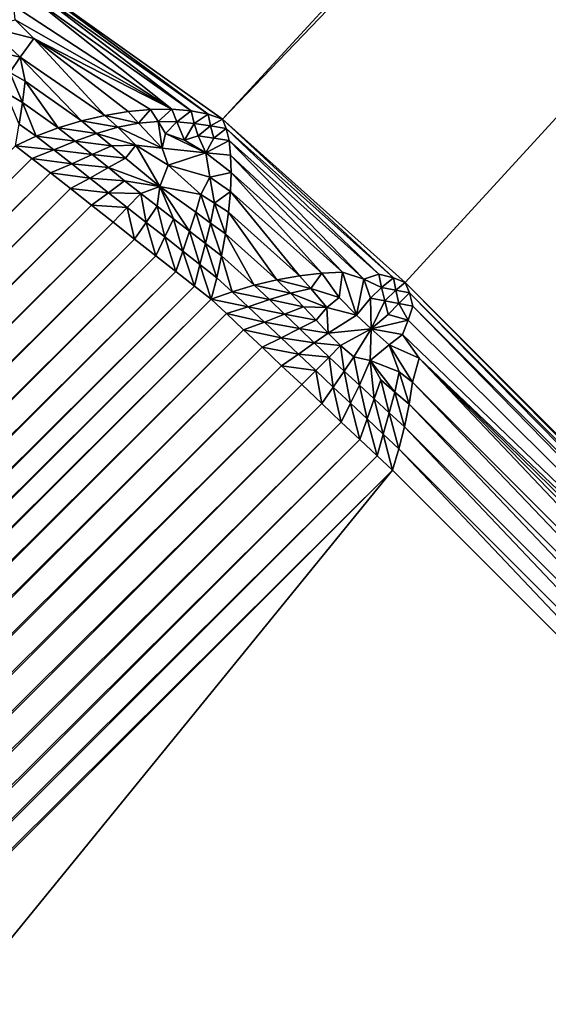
# Model space of a CAD drawing. Extents: x -0.3 to 0.3, y -0.266 to 0.266.
# Tile 16 of 256: x -0.21612 to -0.2128, y -0.22623 to -0.22003. Entities that reach past the tile are written whole.
import ezdxf

# ---------------------------------------------------------------- set-up
doc = ezdxf.new("R2010")
doc.units = 0

msp = doc.modelspace()

# ---------------------------------------------------------------- linework, layer by layer
for points in [[(-0.2296884, -0.2205675, 0.0119997), (-0.1832114, -0.1688816, 0.5068848), (-0.1821054, -0.167992, 0.5060099)], [(-0.2296884, -0.2205675, 0.0119997), (-0.1821054, -0.167992, 0.5060099), (-0.2286465, -0.2196874, 0.0104333)], [(-0.1832114, -0.1688816, 0.5068848), (-0.2296884, -0.2205675, 0.0119997), (-0.2448605, -0.2357396, 0.0119997)], [(-0.1832114, -0.1688816, 0.5068848), (-0.2448605, -0.2357396, 0.0119997), (-0.2125587, -0.1973915, 0.5843124)], [(-0.2160947, -0.2197631, 0.0011904), (-0.1693977, -0.1713142, 0.5014678), (-0.2148457, -0.2206527, 0.0008823)], [(-0.2148457, -0.2206527, 0.0008823), (-0.1693977, -0.1713142, 0.5014678), (-0.1684046, -0.1722847, 0.5014291)], [(-0.2148457, -0.2206527, 0.0008823), (-0.1684046, -0.1722847, 0.5014291), (-0.2136955, -0.2216798, 0.000778)], [(-0.2094626, -0.2259137, 0.0007781), (-0.2136955, -0.2216798, 0.000778), (-0.1684046, -0.1722847, 0.5014291)], [(-0.2235219, -0.2570782, 0.0119997), (-0.2083498, -0.2419062, 0.0119997), (-0.1567694, -0.1954157, 0.5069166)], [(-0.1851738, -0.2247764, 0.5843124), (-0.2235219, -0.2570782, 0.0119997), (-0.1567694, -0.1954157, 0.5069166)], [(-0.2448605, -0.2357396, 0.0119997), (-0.2137303, -0.1986533, 0.5757923), (-0.2125587, -0.1973915, 0.5843124)], [(-0.2137303, -0.1986533, 0.5757923), (-0.2448605, -0.2357396, 0.0119997), (-0.245984, -0.2370248, 0.0104334)], [(-0.2137303, -0.1986533, 0.5757923), (-0.245984, -0.2370248, 0.0104334), (-0.2147548, -0.199821, 0.5760152)], [(-0.2147548, -0.199821, 0.5760152), (-0.245984, -0.2370248, 0.0104334), (-0.246943, -0.2384331, 0.0088939)], [(-0.2147548, -0.199821, 0.5760152), (-0.246943, -0.2384331, 0.0088939), (-0.2156165, -0.2011138, 0.5762343)], [(-0.2156165, -0.2011138, 0.5762343), (-0.246943, -0.2384331, 0.0088939), (-0.2477213, -0.2399406, 0.0074075)], [(-0.2156165, -0.2011138, 0.5762343), (-0.2477213, -0.2399406, 0.0074075), (-0.2163009, -0.2025098, 0.5764458)], [(-0.2162576, -0.2116423, 0.57737), (-0.2473187, -0.2510409, 0.0011957), (-0.21556, -0.2130461, 0.5774418)], [(-0.21556, -0.2130461, 0.5774418), (-0.2473187, -0.2510409, 0.0011957), (-0.2464843, -0.2523221, 0.0008872)], [(-0.21556, -0.2130461, 0.5774418), (-0.2464843, -0.2523221, 0.0008872), (-0.214686, -0.2143487, 0.5774854)], [(-0.2019143, -0.2245701, 0.5869274), (-0.2123524, -0.214132, 0.5869274), (-0.2136504, -0.2155281, 0.5775)], [(-0.214686, -0.2143487, 0.5774854), (-0.2464843, -0.2523221, 0.0008872), (-0.2454828, -0.2534759, 0.0007829)], [(-0.214686, -0.2143487, 0.5774854), (-0.2454828, -0.2534759, 0.0007829), (-0.2136504, -0.2155281, 0.5775)], [(-0.2033103, -0.2258681, 0.5775), (-0.2136504, -0.2155281, 0.5775), (-0.2454828, -0.2534759, 0.0007829)], [(-0.2019143, -0.2245701, 0.5869274), (-0.2136504, -0.2155281, 0.5775), (-0.2033103, -0.2258681, 0.5775)], [(-0.2160947, -0.2197631, 0.0011904), (-0.2148457, -0.2206527, 0.0008823), (-0.2149363, -0.2206215, 0.0007768)], [(-0.2160947, -0.2197631, 0.0011904), (-0.2149363, -0.2206215, 0.0007768), (-0.21608, -0.2198075, 0.0010583)], [(-0.21608, -0.2198075, 0.0010583), (-0.2149363, -0.2206215, 0.0007768), (-0.2150434, -0.2206002, 0.0006748)], [(-0.21608, -0.2198075, 0.0010583), (-0.2150434, -0.2206002, 0.0006748), (-0.2160694, -0.2198705, 0.0009267)], [(-0.2160694, -0.2198705, 0.0009267), (-0.2151652, -0.2205902, 0.0005793), (-0.2161599, -0.2199395, 0.0007623)], [(-0.2160694, -0.2198705, 0.0009267), (-0.2150434, -0.2206002, 0.0006748), (-0.2151652, -0.2205902, 0.0005793)], [(-0.2161521, -0.2200276, 0.0006597), (-0.2161599, -0.2199395, 0.0007623), (-0.2151652, -0.2205902, 0.0005793)], [(-0.2161521, -0.2200276, 0.0006597), (-0.2160342, -0.2201435, 0.0005997), (-0.2163267, -0.2200714, 0.0005623)], [(-0.2151652, -0.2205902, 0.0005793), (-0.2160342, -0.2201435, 0.0005997), (-0.2161521, -0.2200276, 0.0006597)], [(-0.21612, -0.2202613, 0.0004808), (-0.2163618, -0.2202056, 0.0004879), (-0.2163267, -0.2200714, 0.0005623)], [(-0.21612, -0.2202613, 0.0004808), (-0.2163267, -0.2200714, 0.0005623), (-0.2160342, -0.2201435, 0.0005997)], [(-0.2160342, -0.2201435, 0.0005997), (-0.215587, -0.2206288, 0.0003543), (-0.21612, -0.2202613, 0.0004808)], [(-0.2160342, -0.2201435, 0.0005997), (-0.2152988, -0.2205919, 0.0004929), (-0.2154403, -0.2206043, 0.0004166)], [(-0.2151652, -0.2205902, 0.0005793), (-0.2152988, -0.2205919, 0.0004929), (-0.2160342, -0.2201435, 0.0005997)], [(-0.2160342, -0.2201435, 0.0005997), (-0.2154403, -0.2206043, 0.0004166), (-0.215587, -0.2206288, 0.0003543)], [(-0.2161851, -0.2203594, 0.000422), (-0.2163618, -0.2202056, 0.0004879), (-0.21612, -0.2202613, 0.0004808)], [(-0.2160878, -0.2204129, 0.0003912), (-0.2161851, -0.2203594, 0.000422), (-0.21612, -0.2202613, 0.0004808)], [(-0.21612, -0.2202613, 0.0004808), (-0.215587, -0.2206288, 0.0003543), (-0.2157347, -0.2206631, 0.0003055)], [(-0.21612, -0.2202613, 0.0004808), (-0.2157347, -0.2206631, 0.0003055), (-0.2160878, -0.2204129, 0.0003912)], [(-0.2161051, -0.2205479, 0.000327), (-0.2162106, -0.2204853, 0.0003672), (-0.2161851, -0.2203594, 0.000422)], [(-0.2161051, -0.2205479, 0.000327), (-0.2161851, -0.2203594, 0.000422), (-0.2160878, -0.2204129, 0.0003912)], [(-0.2160878, -0.2204129, 0.0003912), (-0.2158799, -0.2207072, 0.0002726), (-0.2161051, -0.2205479, 0.000327)], [(-0.2160878, -0.2204129, 0.0003912), (-0.2157347, -0.2206631, 0.0003055), (-0.2158799, -0.2207072, 0.0002726)], [(-0.2161262, -0.2206843, 0.000282), (-0.2162106, -0.2204853, 0.0003672), (-0.2161051, -0.2205479, 0.000327)], [(-0.2161051, -0.2205479, 0.000327), (-0.2160191, -0.22076, 0.0002562), (-0.2161262, -0.2206843, 0.000282)], [(-0.2161051, -0.2205479, 0.000327), (-0.2158799, -0.2207072, 0.0002726), (-0.2160191, -0.22076, 0.0002562)], [(-0.215587, -0.2206288, 0.0003543), (-0.2154403, -0.2206043, 0.0004166), (-0.2153753, -0.2206774, 0.0003774)], [(-0.2152988, -0.2205919, 0.0004929), (-0.2153753, -0.2206774, 0.0003774), (-0.2154403, -0.2206043, 0.0004166)], [(-0.2152988, -0.2205919, 0.0004929), (-0.2152513, -0.220668, 0.000441), (-0.2153753, -0.2206774, 0.0003774)], [(-0.2151652, -0.2205902, 0.0005793), (-0.2152513, -0.220668, 0.000441), (-0.2152988, -0.2205919, 0.0004929)], [(-0.2151652, -0.2205902, 0.0005793), (-0.2151339, -0.2206696, 0.0005124), (-0.2152513, -0.220668, 0.000441)], [(-0.2150434, -0.2206002, 0.0006748), (-0.2151339, -0.2206696, 0.0005124), (-0.2151652, -0.2205902, 0.0005793)], [(-0.2150434, -0.2206002, 0.0006748), (-0.2150241, -0.2206802, 0.0005901), (-0.2151339, -0.2206696, 0.0005124)], [(-0.2149363, -0.2206215, 0.0007768), (-0.2150241, -0.2206802, 0.0005901), (-0.2150434, -0.2206002, 0.0006748)], [(-0.2149363, -0.2206215, 0.0007768), (-0.2149211, -0.2206952, 0.0006722), (-0.2150241, -0.2206802, 0.0005901)], [(-0.2148457, -0.2206527, 0.0008823), (-0.2149211, -0.2206952, 0.0006722), (-0.2149363, -0.2206215, 0.0007768)], [(-0.2161262, -0.2206843, 0.000282), (-0.2160191, -0.22076, 0.0002562), (-0.2161491, -0.2208195, 0.0002556)], [(-0.2158799, -0.2207072, 0.0002726), (-0.2157347, -0.2206631, 0.0003055), (-0.215639, -0.220742, 0.0002854)], [(-0.2157347, -0.2206631, 0.0003055), (-0.215587, -0.2206288, 0.0003543), (-0.2155056, -0.2207036, 0.0003259)], [(-0.2157347, -0.2206631, 0.0003055), (-0.2155056, -0.2207036, 0.0003259), (-0.215639, -0.220742, 0.0002854)], [(-0.215587, -0.2206288, 0.0003543), (-0.2153753, -0.2206774, 0.0003774), (-0.2155056, -0.2207036, 0.0003259)], [(-0.2155056, -0.2207036, 0.0003259), (-0.2153753, -0.2206774, 0.0003774), (-0.2152269, -0.2208348, 0.0003102)], [(-0.2152513, -0.220668, 0.000441), (-0.2152269, -0.2208348, 0.0003102), (-0.2153753, -0.2206774, 0.0003774)], [(-0.2151339, -0.2206696, 0.0005124), (-0.2152042, -0.2207416, 0.0003887), (-0.2152513, -0.220668, 0.000441)], [(-0.2152513, -0.220668, 0.000441), (-0.2152042, -0.2207416, 0.0003887), (-0.2152269, -0.2208348, 0.0003102)], [(-0.2151339, -0.2206696, 0.0005124), (-0.2150848, -0.2207837, 0.0004117), (-0.2152042, -0.2207416, 0.0003887)], [(-0.2150241, -0.2206802, 0.0005901), (-0.2150848, -0.2207837, 0.0004117), (-0.2151339, -0.2206696, 0.0005124)], [(-0.2150241, -0.2206802, 0.0005901), (-0.2149996, -0.2207575, 0.0005044), (-0.2150848, -0.2207837, 0.0004117)], [(-0.2149211, -0.2206952, 0.0006722), (-0.2149996, -0.2207575, 0.0005044), (-0.2150241, -0.2206802, 0.0005901)], [(-0.2148457, -0.2206527, 0.0008823), (-0.2148224, -0.2207105, 0.0007566), (-0.2149211, -0.2206952, 0.0006722)], [(-0.2148457, -0.2206527, 0.0008823), (-0.2136955, -0.2216798, 0.000778), (-0.2137697, -0.2216505, 0.0006613)], [(-0.2148457, -0.2206527, 0.0008823), (-0.2137697, -0.2216505, 0.0006613), (-0.2148224, -0.2207105, 0.0007566)], [(-0.2160191, -0.22076, 0.0002562), (-0.2158799, -0.2207072, 0.0002726), (-0.2157733, -0.2207908, 0.0002573)], [(-0.2158799, -0.2207072, 0.0002726), (-0.215639, -0.220742, 0.0002854), (-0.2157733, -0.2207908, 0.0002573)], [(-0.2157733, -0.2207908, 0.0002573), (-0.215639, -0.220742, 0.0002854), (-0.2155451, -0.2208211, 0.0002649)], [(-0.215639, -0.220742, 0.0002854), (-0.2155056, -0.2207036, 0.0003259), (-0.215391, -0.2208153, 0.0002849)], [(-0.215639, -0.220742, 0.0002854), (-0.215391, -0.2208153, 0.0002849), (-0.2155451, -0.2208211, 0.0002649)], [(-0.2155056, -0.2207036, 0.0003259), (-0.2152269, -0.2208348, 0.0003102), (-0.215391, -0.2208153, 0.0002849)], [(-0.2149514, -0.2208653, 0.0004148), (-0.2152269, -0.2208348, 0.0003102), (-0.2152042, -0.2207416, 0.0003887)], [(-0.2152042, -0.2207416, 0.0003887), (-0.2150848, -0.2207837, 0.0004117), (-0.2149514, -0.2208653, 0.0004148)], [(-0.2149211, -0.2206952, 0.0006722), (-0.2149017, -0.2207718, 0.0005678), (-0.2149996, -0.2207575, 0.0005044)], [(-0.2148224, -0.2207105, 0.0007566), (-0.2149017, -0.2207718, 0.0005678), (-0.2149211, -0.2206952, 0.0006722)], [(-0.2148224, -0.2207105, 0.0007566), (-0.2148052, -0.2207863, 0.0006329), (-0.2149017, -0.2207718, 0.0005678)], [(-0.2148224, -0.2207105, 0.0007566), (-0.2137697, -0.2216505, 0.0006613), (-0.2138612, -0.2216293, 0.0005478)], [(-0.2148224, -0.2207105, 0.0007566), (-0.2138612, -0.2216293, 0.0005478), (-0.2148052, -0.2207863, 0.0006329)], [(-0.2161491, -0.2208195, 0.0002556), (-0.2160191, -0.22076, 0.0002562), (-0.2159081, -0.2208457, 0.0002406)], [(-0.2160191, -0.22076, 0.0002562), (-0.2157733, -0.2207908, 0.0002573), (-0.2159081, -0.2208457, 0.0002406)], [(-0.2159081, -0.2208457, 0.0002406), (-0.2157733, -0.2207908, 0.0002573), (-0.2156677, -0.2208746, 0.0002397)], [(-0.2157733, -0.2207908, 0.0002573), (-0.2155451, -0.2208211, 0.0002649), (-0.2156677, -0.2208746, 0.0002397)], [(-0.2149996, -0.2207575, 0.0005044), (-0.2149514, -0.2208653, 0.0004148), (-0.2150848, -0.2207837, 0.0004117)], [(-0.2149017, -0.2207718, 0.0005678), (-0.2149514, -0.2208653, 0.0004148), (-0.2149996, -0.2207575, 0.0005044)], [(-0.2148052, -0.2207863, 0.0006329), (-0.2149514, -0.2208653, 0.0004148), (-0.2149017, -0.2207718, 0.0005678)], [(-0.2148052, -0.2207863, 0.0006329), (-0.2147951, -0.2208797, 0.0005149), (-0.2149514, -0.2208653, 0.0004148)], [(-0.2148052, -0.2207863, 0.0006329), (-0.2138612, -0.2216293, 0.0005478), (-0.2139564, -0.2216587, 0.0004112)], [(-0.2148052, -0.2207863, 0.0006329), (-0.2139564, -0.2216587, 0.0004112), (-0.2147951, -0.2208797, 0.0005149)], [(-0.2160459, -0.2209003, 0.0002311), (-0.2464285, -0.2510988, 0.0002556), (-0.2161491, -0.2208195, 0.0002556)], [(-0.2161491, -0.2208195, 0.0002556), (-0.2159081, -0.2208457, 0.0002406), (-0.2160459, -0.2209003, 0.0002311)], [(-0.2160459, -0.2209003, 0.0002311), (-0.2159081, -0.2208457, 0.0002406), (-0.2157956, -0.2209334, 0.0002211)], [(-0.2159081, -0.2208457, 0.0002406), (-0.2156677, -0.2208746, 0.0002397), (-0.2157956, -0.2209334, 0.0002211)], [(-0.2156677, -0.2208746, 0.0002397), (-0.2155451, -0.2208211, 0.0002649), (-0.2154564, -0.2208984, 0.000243)], [(-0.2155451, -0.2208211, 0.0002649), (-0.215391, -0.2208153, 0.0002849), (-0.2154564, -0.2208984, 0.000243)], [(-0.2154564, -0.2208984, 0.000243), (-0.215391, -0.2208153, 0.0002849), (-0.2152407, -0.2210757, 0.0001997)], [(-0.215391, -0.2208153, 0.0002849), (-0.2152269, -0.2208348, 0.0003102), (-0.2151881, -0.2209419, 0.0002531)], [(-0.215391, -0.2208153, 0.0002849), (-0.2151881, -0.2209419, 0.0002531), (-0.2152407, -0.2210757, 0.0001997)], [(-0.2149514, -0.2208653, 0.0004148), (-0.2151881, -0.2209419, 0.0002531), (-0.2152269, -0.2208348, 0.0003102)], [(-0.2149514, -0.2208653, 0.0004148), (-0.2149256, -0.2210167, 0.0003041), (-0.2151881, -0.2209419, 0.0002531)], [(-0.2147951, -0.2208797, 0.0005149), (-0.2147924, -0.2209882, 0.0004053), (-0.2149514, -0.2208653, 0.0004148)], [(-0.2147924, -0.2209882, 0.0004053), (-0.2149256, -0.2210167, 0.0003041), (-0.2149514, -0.2208653, 0.0004148)], [(-0.2160459, -0.2209003, 0.0002311), (-0.2463506, -0.251205, 0.0002311), (-0.2464285, -0.2510988, 0.0002556)], [(-0.21593, -0.2209912, 0.0002059), (-0.2463506, -0.251205, 0.0002311), (-0.2160459, -0.2209003, 0.0002311)], [(-0.2160459, -0.2209003, 0.0002311), (-0.2157956, -0.2209334, 0.0002211), (-0.21593, -0.2209912, 0.0002059)], [(-0.21593, -0.2209912, 0.0002059), (-0.2157956, -0.2209334, 0.0002211), (-0.2156812, -0.2210234, 0.0001989)], [(-0.2157956, -0.2209334, 0.0002211), (-0.2156677, -0.2208746, 0.0002397), (-0.2155647, -0.2209576, 0.0002191)], [(-0.2157956, -0.2209334, 0.0002211), (-0.2155647, -0.2209576, 0.0002191), (-0.2156812, -0.2210234, 0.0001989)], [(-0.2156677, -0.2208746, 0.0002397), (-0.2154564, -0.2208984, 0.000243), (-0.2155647, -0.2209576, 0.0002191)], [(-0.2155647, -0.2209576, 0.0002191), (-0.2154564, -0.2208984, 0.000243), (-0.2152407, -0.2210757, 0.0001997)], [(-0.2147951, -0.2208797, 0.0005149), (-0.2139564, -0.2216587, 0.0004112), (-0.2140903, -0.221615, 0.0003422)], [(-0.2147951, -0.2208797, 0.0005149), (-0.2140903, -0.221615, 0.0003422), (-0.2147924, -0.2209882, 0.0004053)], [(-0.21593, -0.2209912, 0.0002059), (-0.2462631, -0.2513242, 0.0002059), (-0.2463506, -0.251205, 0.0002311)], [(-0.2158042, -0.2210899, 0.0001807), (-0.2462631, -0.2513242, 0.0002059), (-0.21593, -0.2209912, 0.0002059)], [(-0.21593, -0.2209912, 0.0002059), (-0.2156812, -0.2210234, 0.0001989), (-0.2158042, -0.2210899, 0.0001807)], [(-0.2156812, -0.2210234, 0.0001989), (-0.2155647, -0.2209576, 0.0002191), (-0.2154627, -0.22104, 0.0001978)], [(-0.2155647, -0.2209576, 0.0002191), (-0.2152407, -0.2210757, 0.0001997), (-0.2154627, -0.22104, 0.0001978)], [(-0.2149832, -0.2211269, 0.0002248), (-0.2152407, -0.2210757, 0.0001997), (-0.2151881, -0.2209419, 0.0002531)], [(-0.2149832, -0.2211269, 0.0002248), (-0.2151881, -0.2209419, 0.0002531), (-0.2149256, -0.2210167, 0.0003041)], [(-0.2147924, -0.2209882, 0.0004053), (-0.2147965, -0.2211084, 0.0003061), (-0.2149256, -0.2210167, 0.0003041)], [(-0.2147924, -0.2209882, 0.0004053), (-0.2142216, -0.2216216, 0.0002546), (-0.2147965, -0.2211084, 0.0003061)], [(-0.2147924, -0.2209882, 0.0004053), (-0.2140903, -0.221615, 0.0003422), (-0.2142216, -0.2216216, 0.0002546)], [(-0.2158042, -0.2210899, 0.0001807), (-0.2156812, -0.2210234, 0.0001989), (-0.2155642, -0.2211156, 0.0001763)], [(-0.2156812, -0.2210234, 0.0001989), (-0.2154627, -0.22104, 0.0001978), (-0.2155642, -0.2211156, 0.0001763)], [(-0.2155642, -0.2211156, 0.0001763), (-0.2154627, -0.22104, 0.0001978), (-0.2153606, -0.2211214, 0.0001782)], [(-0.2154627, -0.22104, 0.0001978), (-0.2152407, -0.2210757, 0.0001997), (-0.2153606, -0.2211214, 0.0001782)], [(-0.2148963, -0.2211821, 0.0002252), (-0.2149832, -0.2211269, 0.0002248), (-0.2149256, -0.2210167, 0.0003041)], [(-0.2148963, -0.2211821, 0.0002252), (-0.2149256, -0.2210167, 0.0003041), (-0.2147965, -0.2211084, 0.0003061)], [(-0.2158042, -0.2210899, 0.0001807), (-0.2461681, -0.2514537, 0.0001807), (-0.2462631, -0.2513242, 0.0002059)], [(-0.2156717, -0.2211938, 0.000156), (-0.2461681, -0.2514537, 0.0001807), (-0.2158042, -0.2210899, 0.0001807)], [(-0.2158042, -0.2210899, 0.0001807), (-0.2155642, -0.2211156, 0.0001763), (-0.2156717, -0.2211938, 0.000156)], [(-0.2156717, -0.2211938, 0.000156), (-0.2155642, -0.2211156, 0.0001763), (-0.2154455, -0.2212089, 0.0001548)], [(-0.2155642, -0.2211156, 0.0001763), (-0.2153606, -0.2211214, 0.0001782), (-0.2154455, -0.2212089, 0.0001548)], [(-0.2152574, -0.2212011, 0.0001633), (-0.2153606, -0.2211214, 0.0001782), (-0.2152407, -0.2210757, 0.0001997)], [(-0.2151545, -0.2212796, 0.0001509), (-0.2152574, -0.2212011, 0.0001633), (-0.2152407, -0.2210757, 0.0001997)], [(-0.2150534, -0.2213574, 0.0001395), (-0.2151545, -0.2212796, 0.0001509), (-0.2152407, -0.2210757, 0.0001997)], [(-0.2150534, -0.2213574, 0.0001395), (-0.2152407, -0.2210757, 0.0001997), (-0.215014, -0.2212386, 0.0001782)], [(-0.215014, -0.2212386, 0.0001782), (-0.2152407, -0.2210757, 0.0001997), (-0.2149832, -0.2211269, 0.0002248)], [(-0.2148084, -0.2212388, 0.0002216), (-0.2148963, -0.2211821, 0.0002252), (-0.2147965, -0.2211084, 0.0003061)], [(-0.2147965, -0.2211084, 0.0003061), (-0.2143607, -0.2216384, 0.0001817), (-0.2148084, -0.2212388, 0.0002216)], [(-0.2147965, -0.2211084, 0.0003061), (-0.2142216, -0.2216216, 0.0002546), (-0.2143607, -0.2216384, 0.0001817)], [(-0.2153263, -0.2213022, 0.0001364), (-0.2154455, -0.2212089, 0.0001548), (-0.2153606, -0.2211214, 0.0001782)], [(-0.2153263, -0.2213022, 0.0001364), (-0.2153606, -0.2211214, 0.0001782), (-0.2152574, -0.2212011, 0.0001633)], [(-0.2149212, -0.2213065, 0.0001688), (-0.215014, -0.2212386, 0.0001782), (-0.2149832, -0.2211269, 0.0002248)], [(-0.2149212, -0.2213065, 0.0001688), (-0.2149832, -0.2211269, 0.0002248), (-0.2148963, -0.2211821, 0.0002252)], [(-0.2148268, -0.2213747, 0.0001518), (-0.2149212, -0.2213065, 0.0001688), (-0.2148963, -0.2211821, 0.0002252)], [(-0.2148268, -0.2213747, 0.0001518), (-0.2148963, -0.2211821, 0.0002252), (-0.2148084, -0.2212388, 0.0002216)], [(-0.2156717, -0.2211938, 0.000156), (-0.246068, -0.2515901, 0.000156), (-0.2461681, -0.2514537, 0.0001807)], [(-0.2155356, -0.2213006, 0.0001324), (-0.246068, -0.2515901, 0.000156), (-0.2156717, -0.2211938, 0.000156)], [(-0.2156717, -0.2211938, 0.000156), (-0.2154455, -0.2212089, 0.0001548), (-0.2155356, -0.2213006, 0.0001324)], [(-0.2153994, -0.2214076, 0.0001107), (-0.2155356, -0.2213006, 0.0001324), (-0.2154455, -0.2212089, 0.0001548)], [(-0.2153994, -0.2214076, 0.0001107), (-0.2154455, -0.2212089, 0.0001548), (-0.2153263, -0.2213022, 0.0001364)], [(-0.2152091, -0.221394, 0.0001203), (-0.2153263, -0.2213022, 0.0001364), (-0.2152574, -0.2212011, 0.0001633)], [(-0.2152091, -0.221394, 0.0001203), (-0.2152574, -0.2212011, 0.0001633), (-0.2151545, -0.2212796, 0.0001509)], [(-0.2149531, -0.2214355, 0.0001242), (-0.2150534, -0.2213574, 0.0001395), (-0.215014, -0.2212386, 0.0001782)], [(-0.2149531, -0.2214355, 0.0001242), (-0.215014, -0.2212386, 0.0001782), (-0.2149212, -0.2213065, 0.0001688)], [(-0.2148084, -0.2212388, 0.0002216), (-0.2145032, -0.2216636, 0.000123), (-0.2148268, -0.2213747, 0.0001518)], [(-0.2148084, -0.2212388, 0.0002216), (-0.2143607, -0.2216384, 0.0001817), (-0.2145032, -0.2216636, 0.000123)], [(-0.2155356, -0.2213006, 0.0001324), (-0.2459651, -0.2517301, 0.0001324), (-0.246068, -0.2515901, 0.000156)], [(-0.2153994, -0.2214076, 0.0001107), (-0.2459651, -0.2517301, 0.0001324), (-0.2155356, -0.2213006, 0.0001324)], [(-0.2152663, -0.2215121, 0.0000914), (-0.2153994, -0.2214076, 0.0001107), (-0.2153263, -0.2213022, 0.0001364)], [(-0.2152663, -0.2215121, 0.0000914), (-0.2153263, -0.2213022, 0.0001364), (-0.2152091, -0.221394, 0.0001203)], [(-0.2150962, -0.2214828, 0.0001059), (-0.2152091, -0.221394, 0.0001203), (-0.2151545, -0.2212796, 0.0001509)], [(-0.2150962, -0.2214828, 0.0001059), (-0.2151545, -0.2212796, 0.0001509), (-0.2150534, -0.2213574, 0.0001395)], [(-0.2148518, -0.2215135, 0.0000997), (-0.2149531, -0.2214355, 0.0001242), (-0.2149212, -0.2213065, 0.0001688)], [(-0.2148518, -0.2215135, 0.0000997), (-0.2149212, -0.2213065, 0.0001688), (-0.2148268, -0.2213747, 0.0001518)], [(-0.2149881, -0.2215683, 0.0000899), (-0.2150962, -0.2214828, 0.0001059), (-0.2150534, -0.2213574, 0.0001395)], [(-0.2149881, -0.2215683, 0.0000899), (-0.2150534, -0.2213574, 0.0001395), (-0.2149531, -0.2214355, 0.0001242)], [(-0.2153994, -0.2214076, 0.0001107), (-0.2458621, -0.2518703, 0.0001108), (-0.2459651, -0.2517301, 0.0001324)], [(-0.2152663, -0.2215121, 0.0000914), (-0.2458621, -0.2518703, 0.0001108), (-0.2153994, -0.2214076, 0.0001107)], [(-0.2151397, -0.2216116, 0.0000747), (-0.2152663, -0.2215121, 0.0000914), (-0.2152091, -0.221394, 0.0001203)], [(-0.2151397, -0.2216116, 0.0000747), (-0.2152091, -0.221394, 0.0001203), (-0.2150962, -0.2214828, 0.0001059)], [(-0.2148268, -0.2213747, 0.0001518), (-0.2146459, -0.2216973, 0.0000814), (-0.2148518, -0.2215135, 0.0000997)], [(-0.2148268, -0.2213747, 0.0001518), (-0.2145032, -0.2216636, 0.000123), (-0.2146459, -0.2216973, 0.0000814)], [(-0.2150227, -0.2217035, 0.0000613), (-0.2151397, -0.2216116, 0.0000747), (-0.2150962, -0.2214828, 0.0001059)], [(-0.2150227, -0.2217035, 0.0000613), (-0.2150962, -0.2214828, 0.0001059), (-0.2149881, -0.2215683, 0.0000899)], [(-0.2148826, -0.2216517, 0.0000664), (-0.2149881, -0.2215683, 0.0000899), (-0.2149531, -0.2214355, 0.0001242)], [(-0.2148826, -0.2216517, 0.0000664), (-0.2149531, -0.2214355, 0.0001242), (-0.2148518, -0.2215135, 0.0000997)], [(-0.2152663, -0.2215121, 0.0000914), (-0.2457615, -0.2520072, 0.0000914), (-0.2458621, -0.2518703, 0.0001108)], [(-0.2151397, -0.2216116, 0.0000747), (-0.2457615, -0.2520072, 0.0000914), (-0.2152663, -0.2215121, 0.0000914)], [(-0.2148518, -0.2215135, 0.0000997), (-0.2147854, -0.2217385, 0.0000577), (-0.2148826, -0.2216517, 0.0000664)], [(-0.2148518, -0.2215135, 0.0000997), (-0.2146459, -0.2216973, 0.0000814), (-0.2147854, -0.2217385, 0.0000577)], [(-0.2151397, -0.2216116, 0.0000747), (-0.2456657, -0.2521375, 0.0000747), (-0.2457615, -0.2520072, 0.0000914)], [(-0.2150227, -0.2217035, 0.0000613), (-0.2456657, -0.2521375, 0.0000747), (-0.2151397, -0.2216116, 0.0000747)], [(-0.2149182, -0.2217857, 0.0000513), (-0.2150227, -0.2217035, 0.0000613), (-0.2149881, -0.2215683, 0.0000899)], [(-0.2149182, -0.2217857, 0.0000513), (-0.2149881, -0.2215683, 0.0000899), (-0.2148826, -0.2216517, 0.0000664)], [(-0.2140903, -0.221615, 0.0003422), (-0.2141127, -0.2217757, 0.0001998), (-0.2142216, -0.2216216, 0.0002546)], [(-0.2140903, -0.221615, 0.0003422), (-0.2140025, -0.2218856, 0.0001849), (-0.2141127, -0.2217757, 0.0001998)], [(-0.2139564, -0.2216587, 0.0004112), (-0.2140025, -0.2218856, 0.0001849), (-0.2140903, -0.221615, 0.0003422)], [(-0.2148826, -0.2216517, 0.0000664), (-0.2147854, -0.2217385, 0.0000577), (-0.2149182, -0.2217857, 0.0000513)], [(-0.2146459, -0.2216973, 0.0000814), (-0.2145032, -0.2216636, 0.000123), (-0.2144188, -0.2217485, 0.0001178)], [(-0.2145032, -0.2216636, 0.000123), (-0.2143607, -0.2216384, 0.0001817), (-0.21429, -0.2217182, 0.0001664)], [(-0.2145032, -0.2216636, 0.000123), (-0.21429, -0.2217182, 0.0001664), (-0.2144188, -0.2217485, 0.0001178)], [(-0.2143607, -0.2216384, 0.0001817), (-0.2142216, -0.2216216, 0.0002546), (-0.21429, -0.2217182, 0.0001664)], [(-0.21429, -0.2217182, 0.0001664), (-0.2142216, -0.2216216, 0.0002546), (-0.2141127, -0.2217757, 0.0001998)], [(-0.2139564, -0.2216587, 0.0004112), (-0.213915, -0.22178, 0.0003217), (-0.2140025, -0.2218856, 0.0001849)], [(-0.2138612, -0.2216293, 0.0005478), (-0.2138454, -0.2217132, 0.0004698), (-0.2139564, -0.2216587, 0.0004112)], [(-0.2138454, -0.2217132, 0.0004698), (-0.213915, -0.22178, 0.0003217), (-0.2139564, -0.2216587, 0.0004112)], [(-0.2137697, -0.2216505, 0.0006613), (-0.2138454, -0.2217132, 0.0004698), (-0.2138612, -0.2216293, 0.0005478)], [(-0.2137697, -0.2216505, 0.0006613), (-0.2137546, -0.2217298, 0.0005623), (-0.2138454, -0.2217132, 0.0004698)], [(-0.2136955, -0.2216798, 0.000778), (-0.2137546, -0.2217298, 0.0005623), (-0.2137697, -0.2216505, 0.0006613)], [(-0.2150227, -0.2217035, 0.0000613), (-0.2455771, -0.2522579, 0.0000613), (-0.2456657, -0.2521375, 0.0000747)], [(-0.2149182, -0.2217857, 0.0000513), (-0.2455771, -0.2522579, 0.0000613), (-0.2150227, -0.2217035, 0.0000613)], [(-0.2149182, -0.2217857, 0.0000513), (-0.2147854, -0.2217385, 0.0000577), (-0.2146843, -0.2218329, 0.0000591)], [(-0.2147854, -0.2217385, 0.0000577), (-0.2146459, -0.2216973, 0.0000814), (-0.2145505, -0.2217882, 0.0000824)], [(-0.2147854, -0.2217385, 0.0000577), (-0.2145505, -0.2217882, 0.0000824), (-0.2146843, -0.2218329, 0.0000591)], [(-0.2146459, -0.2216973, 0.0000814), (-0.2144188, -0.2217485, 0.0001178), (-0.2145505, -0.2217882, 0.0000824)], [(-0.2144188, -0.2217485, 0.0001178), (-0.21429, -0.2217182, 0.0001664), (-0.21419, -0.2218374, 0.0001441)], [(-0.21429, -0.2217182, 0.0001664), (-0.2141127, -0.2217757, 0.0001998), (-0.21419, -0.2218374, 0.0001441)], [(-0.2138454, -0.2217132, 0.0004698), (-0.2138238, -0.2217955, 0.000391), (-0.213915, -0.22178, 0.0003217)], [(-0.2137546, -0.2217298, 0.0005623), (-0.2138238, -0.2217955, 0.000391), (-0.2138454, -0.2217132, 0.0004698)], [(-0.2137546, -0.2217298, 0.0005623), (-0.2137353, -0.2218127, 0.0004637), (-0.2138238, -0.2217955, 0.000391)], [(-0.2136955, -0.2216798, 0.000778), (-0.2136683, -0.221746, 0.0006566), (-0.2137546, -0.2217298, 0.0005623)], [(-0.2136683, -0.221746, 0.0006566), (-0.2137353, -0.2218127, 0.0004637), (-0.2137546, -0.2217298, 0.0005623)], [(-0.2136955, -0.2216798, 0.000778), (-0.2094626, -0.2259137, 0.0007781), (-0.2095287, -0.2258865, 0.0006567)], [(-0.2136955, -0.2216798, 0.000778), (-0.2095287, -0.2258865, 0.0006567), (-0.2136683, -0.221746, 0.0006566)], [(-0.2149182, -0.2217857, 0.0000513), (-0.2454979, -0.2523654, 0.0000513), (-0.2455771, -0.2522579, 0.0000613)], [(-0.214822, -0.2218765, 0.0000433), (-0.2454979, -0.2523654, 0.0000513), (-0.2149182, -0.2217857, 0.0000513)], [(-0.2149182, -0.2217857, 0.0000513), (-0.2146843, -0.2218329, 0.0000591), (-0.214822, -0.2218765, 0.0000433)], [(-0.2146843, -0.2218329, 0.0000591), (-0.2145505, -0.2217882, 0.0000824), (-0.2144556, -0.2218796, 0.0000807)], [(-0.2145505, -0.2217882, 0.0000824), (-0.2144188, -0.2217485, 0.0001178), (-0.2143358, -0.2218338, 0.0001117)], [(-0.2145505, -0.2217882, 0.0000824), (-0.2143358, -0.2218338, 0.0001117), (-0.2144556, -0.2218796, 0.0000807)], [(-0.2144188, -0.2217485, 0.0001178), (-0.21419, -0.2218374, 0.0001441), (-0.2143358, -0.2218338, 0.0001117)], [(-0.21419, -0.2218374, 0.0001441), (-0.2141127, -0.2217757, 0.0001998), (-0.2140025, -0.2218856, 0.0001849)], [(-0.213915, -0.22178, 0.0003217), (-0.2139109, -0.2219717, 0.0001807), (-0.2140025, -0.2218856, 0.0001849)], [(-0.2138238, -0.2217955, 0.000391), (-0.2139109, -0.2219717, 0.0001807), (-0.213915, -0.22178, 0.0003217)], [(-0.2138238, -0.2217955, 0.000391), (-0.2138042, -0.2218813, 0.0003157), (-0.2139109, -0.2219717, 0.0001807)], [(-0.2137353, -0.2218127, 0.0004637), (-0.2138042, -0.2218813, 0.0003157), (-0.2138238, -0.2217955, 0.000391)], [(-0.2136683, -0.221746, 0.0006566), (-0.2136482, -0.2218299, 0.0005379), (-0.2137353, -0.2218127, 0.0004637)], [(-0.2136683, -0.221746, 0.0006566), (-0.2095287, -0.2258865, 0.0006567), (-0.2096126, -0.2258663, 0.000538)], [(-0.2136683, -0.221746, 0.0006566), (-0.2096126, -0.2258663, 0.000538), (-0.2136482, -0.2218299, 0.0005379)], [(-0.214822, -0.2218765, 0.0000433), (-0.2146843, -0.2218329, 0.0000591), (-0.2145816, -0.2219298, 0.0000565)], [(-0.2146843, -0.2218329, 0.0000591), (-0.2144556, -0.2218796, 0.0000807), (-0.2145816, -0.2219298, 0.0000565)], [(-0.2144556, -0.2218796, 0.0000807), (-0.2143358, -0.2218338, 0.0001117), (-0.2142567, -0.2219175, 0.0001034)], [(-0.2143358, -0.2218338, 0.0001117), (-0.21419, -0.2218374, 0.0001441), (-0.2142567, -0.2219175, 0.0001034)], [(-0.2142567, -0.2219175, 0.0001034), (-0.21419, -0.2218374, 0.0001441), (-0.2141801, -0.2219988, 0.0000944)], [(-0.21419, -0.2218374, 0.0001441), (-0.2140025, -0.2218856, 0.0001849), (-0.2141801, -0.2219988, 0.0000944)], [(-0.2137353, -0.2218127, 0.0004637), (-0.2136781, -0.2219181, 0.0003973), (-0.2138042, -0.2218813, 0.0003157)], [(-0.2136482, -0.2218299, 0.0005379), (-0.2136781, -0.2219181, 0.0003973), (-0.2137353, -0.2218127, 0.0004637)], [(-0.2136482, -0.2218299, 0.0005379), (-0.2097135, -0.2258543, 0.0004252), (-0.2136781, -0.2219181, 0.0003973)], [(-0.2136482, -0.2218299, 0.0005379), (-0.2096126, -0.2258663, 0.000538), (-0.2097135, -0.2258543, 0.0004252)], [(-0.214822, -0.2218765, 0.0000433), (-0.2454078, -0.2524623, 0.0000434), (-0.2454979, -0.2523654, 0.0000513)], [(-0.214714, -0.2219783, 0.0000355), (-0.2454078, -0.2524623, 0.0000434), (-0.214822, -0.2218765, 0.0000433)], [(-0.214822, -0.2218765, 0.0000433), (-0.2145816, -0.2219298, 0.0000565), (-0.214714, -0.2219783, 0.0000355)], [(-0.2145816, -0.2219298, 0.0000565), (-0.2144556, -0.2218796, 0.0000807), (-0.2143625, -0.2219705, 0.0000751)], [(-0.2144556, -0.2218796, 0.0000807), (-0.2142567, -0.2219175, 0.0001034), (-0.2143625, -0.2219705, 0.0000751)], [(-0.2143625, -0.2219705, 0.0000751), (-0.2142567, -0.2219175, 0.0001034), (-0.2141801, -0.2219988, 0.0000944)], [(-0.2141801, -0.2219988, 0.0000944), (-0.2140025, -0.2218856, 0.0001849), (-0.2139109, -0.2219717, 0.0001807)], [(-0.2136781, -0.2219181, 0.0003973), (-0.2139109, -0.2219717, 0.0001807), (-0.2138042, -0.2218813, 0.0003157)], [(-0.2136781, -0.2219181, 0.0003973), (-0.2137131, -0.2220088, 0.0002835), (-0.2139109, -0.2219717, 0.0001807)], [(-0.2137131, -0.2220088, 0.0002835), (-0.2136781, -0.2219181, 0.0003973), (-0.2097135, -0.2258543, 0.0004252)], [(-0.214714, -0.2219783, 0.0000355), (-0.2453068, -0.2525711, 0.0000355), (-0.2454078, -0.2524623, 0.0000434)], [(-0.214597, -0.2220886, 0.0000281), (-0.2453068, -0.2525711, 0.0000355), (-0.214714, -0.2219783, 0.0000355)], [(-0.214714, -0.2219783, 0.0000355), (-0.2145816, -0.2219298, 0.0000565), (-0.2144766, -0.2220295, 0.0000508)], [(-0.214714, -0.2219783, 0.0000355), (-0.2144766, -0.2220295, 0.0000508), (-0.214597, -0.2220886, 0.0000281)], [(-0.2145816, -0.2219298, 0.0000565), (-0.2143625, -0.2219705, 0.0000751), (-0.2144766, -0.2220295, 0.0000508)], [(-0.2144766, -0.2220295, 0.0000508), (-0.2143625, -0.2219705, 0.0000751), (-0.2142695, -0.2220612, 0.0000681)], [(-0.2143625, -0.2219705, 0.0000751), (-0.2141801, -0.2219988, 0.0000944), (-0.2142695, -0.2220612, 0.0000681)], [(-0.2141801, -0.2219988, 0.0000944), (-0.2139109, -0.2219717, 0.0001807), (-0.2141025, -0.2220766, 0.000088)], [(-0.2140203, -0.2221495, 0.0000873), (-0.2141025, -0.2220766, 0.000088), (-0.2139109, -0.2219717, 0.0001807)], [(-0.2139161, -0.2221721, 0.0001074), (-0.2140203, -0.2221495, 0.0000873), (-0.2139109, -0.2219717, 0.0001807)], [(-0.2139161, -0.2221721, 0.0001074), (-0.2139109, -0.2219717, 0.0001807), (-0.213796, -0.2220736, 0.0001857)], [(-0.2137131, -0.2220088, 0.0002835), (-0.213796, -0.2220736, 0.0001857), (-0.2139109, -0.2219717, 0.0001807)], [(-0.214597, -0.2220886, 0.0000281), (-0.2144766, -0.2220295, 0.0000508), (-0.2143688, -0.2221318, 0.0000441)], [(-0.2144766, -0.2220295, 0.0000508), (-0.2142695, -0.2220612, 0.0000681), (-0.2143688, -0.2221318, 0.0000441)], [(-0.2142695, -0.2220612, 0.0000681), (-0.2141801, -0.2219988, 0.0000944), (-0.2141025, -0.2220766, 0.000088)], [(-0.2137131, -0.2220088, 0.0002835), (-0.2136081, -0.2221571, 0.0002563), (-0.213796, -0.2220736, 0.0001857)], [(-0.2097135, -0.2258543, 0.0004252), (-0.2136081, -0.2221571, 0.0002563), (-0.2137131, -0.2220088, 0.0002835)], [(-0.214597, -0.2220886, 0.0000281), (-0.2451974, -0.2526889, 0.0000281), (-0.2453068, -0.2525711, 0.0000355)], [(-0.2144739, -0.2222048, 0.0000212), (-0.2451974, -0.2526889, 0.0000281), (-0.214597, -0.2220886, 0.0000281)], [(-0.214597, -0.2220886, 0.0000281), (-0.2143688, -0.2221318, 0.0000441), (-0.2144739, -0.2222048, 0.0000212)], [(-0.2143688, -0.2221318, 0.0000441), (-0.2142695, -0.2220612, 0.0000681), (-0.2141757, -0.2221511, 0.000062)], [(-0.2142695, -0.2220612, 0.0000681), (-0.2141025, -0.2220766, 0.000088), (-0.2141757, -0.2221511, 0.000062)], [(-0.2140803, -0.2222396, 0.0000596), (-0.2141757, -0.2221511, 0.000062), (-0.2141025, -0.2220766, 0.000088)], [(-0.2140803, -0.2222396, 0.0000596), (-0.2141025, -0.2220766, 0.000088), (-0.2140203, -0.2221495, 0.0000873)], [(-0.2137343, -0.2222434, 0.0001442), (-0.2139161, -0.2221721, 0.0001074), (-0.213796, -0.2220736, 0.0001857)], [(-0.2136508, -0.2223078, 0.0001493), (-0.2137343, -0.2222434, 0.0001442), (-0.213796, -0.2220736, 0.0001857)], [(-0.2136508, -0.2223078, 0.0001493), (-0.213796, -0.2220736, 0.0001857), (-0.2136081, -0.2221571, 0.0002563)], [(-0.2144739, -0.2222048, 0.0000212), (-0.2143688, -0.2221318, 0.0000441), (-0.2142591, -0.2222355, 0.000038)], [(-0.2143688, -0.2221318, 0.0000441), (-0.2141757, -0.2221511, 0.000062), (-0.2142591, -0.2222355, 0.000038)], [(-0.2141488, -0.2223393, 0.0000341), (-0.2142591, -0.2222355, 0.000038), (-0.2141757, -0.2221511, 0.000062)], [(-0.2141488, -0.2223393, 0.0000341), (-0.2141757, -0.2221511, 0.000062), (-0.2140803, -0.2222396, 0.0000596)], [(-0.2139847, -0.2223271, 0.0000588), (-0.2140803, -0.2222396, 0.0000596), (-0.2140203, -0.2221495, 0.0000873)], [(-0.2139847, -0.2223271, 0.0000588), (-0.2140203, -0.2221495, 0.0000873), (-0.2139161, -0.2221721, 0.0001074)], [(-0.2138904, -0.2224139, 0.0000583), (-0.2139847, -0.2223271, 0.0000588), (-0.2139161, -0.2221721, 0.0001074)], [(-0.2138904, -0.2224139, 0.0000583), (-0.2139161, -0.2221721, 0.0001074), (-0.2138491, -0.222294, 0.0000929)], [(-0.2137616, -0.2223703, 0.0000929), (-0.2138491, -0.222294, 0.0000929), (-0.2139161, -0.2221721, 0.0001074)], [(-0.2137616, -0.2223703, 0.0000929), (-0.2139161, -0.2221721, 0.0001074), (-0.2137343, -0.2222434, 0.0001442)], [(-0.2136081, -0.2221571, 0.0002563), (-0.2100902, -0.2258686, 0.0001493), (-0.2136508, -0.2223078, 0.0001493)], [(-0.2136081, -0.2221571, 0.0002563), (-0.2098288, -0.2258508, 0.0003214), (-0.209955, -0.2258551, 0.0002279)], [(-0.2097135, -0.2258543, 0.0004252), (-0.2098288, -0.2258508, 0.0003214), (-0.2136081, -0.2221571, 0.0002563)], [(-0.2136081, -0.2221571, 0.0002563), (-0.209955, -0.2258551, 0.0002279), (-0.2100902, -0.2258686, 0.0001493)], [(-0.2144739, -0.2222048, 0.0000212), (-0.2450821, -0.252813, 0.0000212), (-0.2451974, -0.2526889, 0.0000281)], [(-0.2143476, -0.2223239, 0.000015), (-0.2450821, -0.252813, 0.0000212), (-0.2144739, -0.2222048, 0.0000212)], [(-0.2144739, -0.2222048, 0.0000212), (-0.2142591, -0.2222355, 0.000038), (-0.2143476, -0.2223239, 0.000015)], [(-0.2142213, -0.222443, 0.0000099), (-0.2143476, -0.2223239, 0.000015), (-0.2142591, -0.2222355, 0.000038)], [(-0.2142213, -0.222443, 0.0000099), (-0.2142591, -0.2222355, 0.000038), (-0.2141488, -0.2223393, 0.0000341)], [(-0.2140401, -0.2224414, 0.0000314), (-0.2141488, -0.2223393, 0.0000341), (-0.2140803, -0.2222396, 0.0000596)], [(-0.2140401, -0.2224414, 0.0000314), (-0.2140803, -0.2222396, 0.0000596), (-0.2139847, -0.2223271, 0.0000588)], [(-0.2137962, -0.2225012, 0.0000533), (-0.2138904, -0.2224139, 0.0000583), (-0.2138491, -0.222294, 0.0000929)], [(-0.2137962, -0.2225012, 0.0000533), (-0.2138491, -0.222294, 0.0000929), (-0.2137616, -0.2223703, 0.0000929)], [(-0.2136718, -0.2224476, 0.0000854), (-0.2137616, -0.2223703, 0.0000929), (-0.2137343, -0.2222434, 0.0001442)], [(-0.2136718, -0.2224476, 0.0000854), (-0.2137343, -0.2222434, 0.0001442), (-0.2136508, -0.2223078, 0.0001493)], [(-0.2143476, -0.2223239, 0.000015), (-0.2449639, -0.2529402, 0.000015), (-0.2450821, -0.252813, 0.0000212)], [(-0.2142213, -0.222443, 0.0000099), (-0.2449639, -0.2529402, 0.000015), (-0.2143476, -0.2223239, 0.000015)], [(-0.2140982, -0.2225592, 0.0000056), (-0.2142213, -0.222443, 0.0000099), (-0.2141488, -0.2223393, 0.0000341)], [(-0.2140982, -0.2225592, 0.0000056), (-0.2141488, -0.2223393, 0.0000341), (-0.2140401, -0.2224414, 0.0000314)], [(-0.2139353, -0.2225401, 0.0000291), (-0.2140401, -0.2224414, 0.0000314), (-0.2139847, -0.2223271, 0.0000588)], [(-0.2139353, -0.2225401, 0.0000291), (-0.2139847, -0.2223271, 0.0000588), (-0.2138904, -0.2224139, 0.0000583)], [(-0.2136508, -0.2223078, 0.0001493), (-0.21023, -0.2258895, 0.0000854), (-0.2136718, -0.2224476, 0.0000854)], [(-0.2136508, -0.2223078, 0.0001493), (-0.2100902, -0.2258686, 0.0001493), (-0.21023, -0.2258895, 0.0000854)], [(-0.2138345, -0.2226353, 0.0000238), (-0.2139353, -0.2225401, 0.0000291), (-0.2138904, -0.2224139, 0.0000583)], [(-0.2138345, -0.2226353, 0.0000238), (-0.2138904, -0.2224139, 0.0000583), (-0.2137962, -0.2225012, 0.0000533)], [(-0.2137003, -0.222589, 0.0000386), (-0.2137962, -0.2225012, 0.0000533), (-0.2137616, -0.2223703, 0.0000929)], [(-0.2137003, -0.222589, 0.0000386), (-0.2137616, -0.2223703, 0.0000929), (-0.2136718, -0.2224476, 0.0000854)], [(-0.2142213, -0.222443, 0.0000099), (-0.2448457, -0.2530674, 0.0000098), (-0.2449639, -0.2529402, 0.000015)], [(-0.2140982, -0.2225592, 0.0000056), (-0.2448457, -0.2530674, 0.0000098), (-0.2142213, -0.222443, 0.0000099)], [(-0.2139811, -0.2226697, 0.0000026), (-0.2140982, -0.2225592, 0.0000056), (-0.2140401, -0.2224414, 0.0000314)], [(-0.2139811, -0.2226697, 0.0000026), (-0.2140401, -0.2224414, 0.0000314), (-0.2139353, -0.2225401, 0.0000291)], [(-0.2136718, -0.2224476, 0.0000854), (-0.2103714, -0.2259181, 0.0000386), (-0.2137003, -0.222589, 0.0000386)], [(-0.2136718, -0.2224476, 0.0000854), (-0.21023, -0.2258895, 0.0000854), (-0.2103714, -0.2259181, 0.0000386)], [(-0.213873, -0.2227716, 0.0000007), (-0.2139811, -0.2226697, 0.0000026), (-0.2139353, -0.2225401, 0.0000291)], [(-0.213873, -0.2227716, 0.0000007), (-0.2139353, -0.2225401, 0.0000291), (-0.2138345, -0.2226353, 0.0000238)], [(-0.2137357, -0.2227285, 0.0000105), (-0.2138345, -0.2226353, 0.0000238), (-0.2137962, -0.2225012, 0.0000533)], [(-0.2137357, -0.2227285, 0.0000105), (-0.2137962, -0.2225012, 0.0000533), (-0.2137003, -0.222589, 0.0000386)], [(-0.2140982, -0.2225592, 0.0000056), (-0.2447304, -0.2531915, 0.0000056), (-0.2448457, -0.2530674, 0.0000098)], [(-0.2139811, -0.2226697, 0.0000026), (-0.2447304, -0.2531915, 0.0000056), (-0.2140982, -0.2225592, 0.0000056)], [(-0.2137003, -0.222589, 0.0000386), (-0.2105108, -0.2259535, 0.0000105), (-0.2137357, -0.2227285, 0.0000105)], [(-0.2137003, -0.222589, 0.0000386), (-0.2103714, -0.2259181, 0.0000386), (-0.2105108, -0.2259535, 0.0000105)], [(-0.2139811, -0.2226697, 0.0000026), (-0.2446209, -0.2533095, 0.0000025), (-0.2447304, -0.2531915, 0.0000056)], [(-0.213873, -0.2227716, 0.0000007), (-0.2446209, -0.2533095, 0.0000025), (-0.2139811, -0.2226697, 0.0000026)], [(-0.2137766, -0.2228626), (-0.213873, -0.2227716, 0.0000007), (-0.2138345, -0.2226353, 0.0000238)], [(-0.2137766, -0.2228626), (-0.2138345, -0.2226353, 0.0000238), (-0.2137357, -0.2227285, 0.0000105)], [(-0.2137357, -0.2227285, 0.0000105), (-0.2106448, -0.2259943), (-0.2137766, -0.2228626)], [(-0.2137357, -0.2227285, 0.0000105), (-0.2105108, -0.2259535, 0.0000105), (-0.2106448, -0.2259943)], [(-0.213873, -0.2227716, 0.0000007), (-0.2445197, -0.2534184, 0.0000007), (-0.2446209, -0.2533095, 0.0000025)], [(-0.2137766, -0.2228626), (-0.2445197, -0.2534184, 0.0000007), (-0.213873, -0.2227716, 0.0000007)], [(-0.2137766, -0.2228626), (-0.2444295, -0.2535155), (-0.2445197, -0.2534184, 0.0000007)], [(-0.2412978, -0.2566472), (-0.2444295, -0.2535155), (-0.2137766, -0.2228626)], [(-0.2412978, -0.2566472), (-0.2137766, -0.2228626), (-0.2106448, -0.2259943)], [(-0.1851738, -0.2247764, 0.5843124), (-0.1864363, -0.2259472, 0.5757923), (-0.2235219, -0.2570782, 0.0119997)], [(-0.2033103, -0.2258681, 0.5775), (-0.2454828, -0.2534759, 0.0007829), (-0.241259, -0.2577014, 0.000783)], [(-0.2033103, -0.2258681, 0.5775), (-0.241259, -0.2577014, 0.000783), (-0.2401044, -0.258702, 0.0008872)], [(-0.2033103, -0.2258681, 0.5775), (-0.2401044, -0.258702, 0.0008872), (-0.2021311, -0.2269037, 0.5774854)], [(-0.1876039, -0.2269718, 0.5760152), (-0.2235219, -0.2570782, 0.0119997), (-0.1864363, -0.2259472, 0.5757923)], [(-0.2412978, -0.2566472), (-0.2106448, -0.2259943), (-0.2105539, -0.2260907, 0.0000007)], [(-0.2412978, -0.2566472), (-0.2105539, -0.2260907, 0.0000007), (-0.2412007, -0.2567375, 0.0000007)], [(-0.2412007, -0.2567375, 0.0000007), (-0.2105539, -0.2260907, 0.0000007), (-0.210452, -0.2261988, 0.0000025)], [(-0.2412007, -0.2567375, 0.0000007), (-0.210452, -0.2261988, 0.0000025), (-0.2410918, -0.2568386, 0.0000025)], [(-0.2410918, -0.2568386, 0.0000025), (-0.210452, -0.2261988, 0.0000025), (-0.2103415, -0.2263158, 0.0000056)]]:
    msp.add_3dface(points)

doc.saveas('drawing.dxf')
